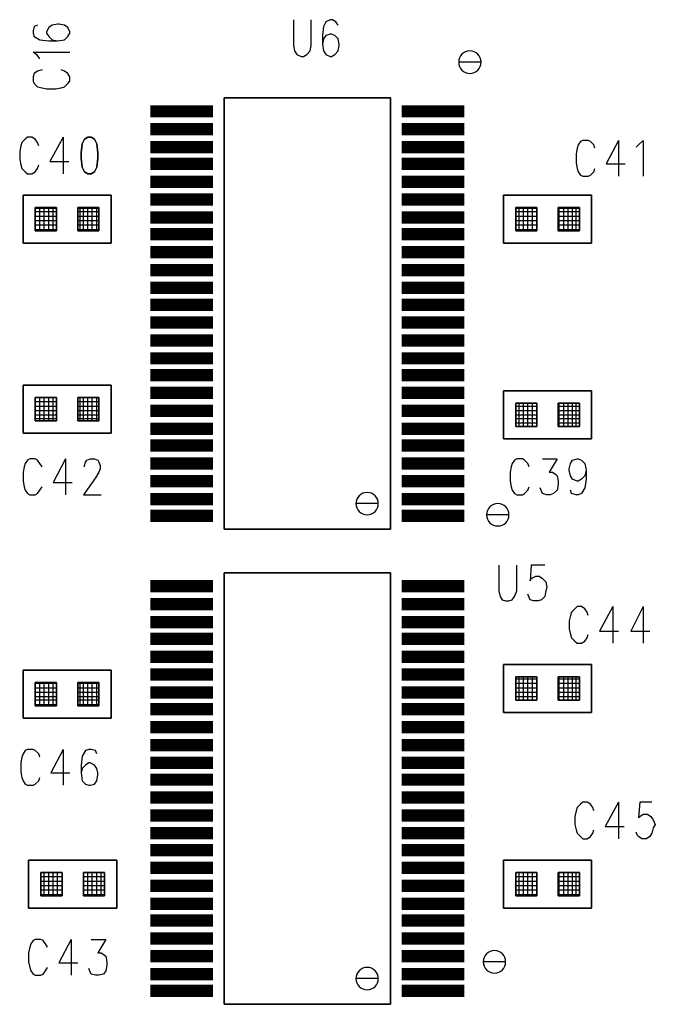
# Model space of a CAD drawing. Extents: x 12 to 27.9, y 10.8 to 21.2.
# Tile 24 of 32: x 21.26 to 21.829, y 15.92 to 16.801. Entities that reach past the tile are written whole.
import ezdxf

# ---------------------------------------------------------------- set-up
doc = ezdxf.new("R2010")
doc.units = 0
doc.layers.add('ASSYDWGBOT_pho', color=1, linetype='CONTINUOUS')

msp = doc.modelspace()

# ---------------------------------------------------------------- linework, layer by layer
at = {"layer": 'ASSYDWGBOT_pho'}
for points in [[(21.505, 16.801), (21.505, 16.778)], [(21.521, 16.778), (21.521, 16.801)], [(21.538, 16.801), (21.534, 16.799)], [(21.54, 16.801), (21.538, 16.801)], [(21.543, 16.799), (21.54, 16.801)], [(21.273, 16.795), (21.272, 16.791)], [(21.276, 16.796), (21.273, 16.795)], [(21.286, 16.794), (21.284, 16.79)], [(21.289, 16.796), (21.286, 16.794)], [(21.294, 16.797), (21.289, 16.796)], [(21.295, 16.797), (21.294, 16.797)], [(21.3, 16.796), (21.295, 16.797)], [(21.303, 16.794), (21.3, 16.796)], [(21.305, 16.79), (21.303, 16.794)], [(21.532, 16.795), (21.531, 16.787)], [(21.534, 16.799), (21.532, 16.795)], [(21.545, 16.796), (21.543, 16.799)], [(21.272, 16.791), (21.272, 16.789)], [(21.272, 16.789), (21.273, 16.786)], [(21.273, 16.786), (21.278, 16.783)], [(21.284, 16.79), (21.284, 16.789)], [(21.284, 16.789), (21.286, 16.786)], [(21.286, 16.786), (21.289, 16.783)], [(21.3, 16.783), (21.303, 16.786)], [(21.303, 16.786), (21.305, 16.789)], [(21.305, 16.789), (21.305, 16.79)], [(21.531, 16.787), (21.531, 16.779)], [(21.532, 16.784), (21.531, 16.779)], [(21.534, 16.787), (21.532, 16.784)], [(21.538, 16.788), (21.534, 16.787)], [(21.539, 16.788), (21.538, 16.788)], [(21.542, 16.787), (21.539, 16.788)], [(21.545, 16.784), (21.542, 16.787)], [(21.546, 16.779), (21.545, 16.784)], [(21.278, 16.783), (21.286, 16.782)], [(21.286, 16.782), (21.294, 16.782)], [(21.289, 16.783), (21.294, 16.782)], [(21.294, 16.782), (21.3, 16.783)], [(21.505, 16.778), (21.506, 16.773)], [(21.52, 16.773), (21.521, 16.778)], [(21.531, 16.779), (21.532, 16.773)], [(21.545, 16.773), (21.546, 16.778)], [(21.546, 16.778), (21.546, 16.779)], [(21.276, 16.769), (21.272, 16.772)], [(21.272, 16.772), (21.305, 16.772)], [(21.278, 16.766), (21.276, 16.769)], [(21.506, 16.773), (21.508, 16.77)], [(21.508, 16.77), (21.512, 16.768)], [(21.512, 16.768), (21.514, 16.768)], [(21.514, 16.768), (21.517, 16.77)], [(21.517, 16.77), (21.52, 16.773)], [(21.532, 16.773), (21.534, 16.77)], [(21.534, 16.77), (21.538, 16.768)], [(21.538, 16.768), (21.539, 16.768)], [(21.539, 16.768), (21.542, 16.77)], [(21.542, 16.77), (21.545, 16.773)], [(21.273, 16.753), (21.272, 16.75)], [(21.272, 16.75), (21.272, 16.746)], [(21.276, 16.755), (21.273, 16.753)], [(21.28, 16.756), (21.276, 16.755)], [(21.3, 16.755), (21.297, 16.756)], [(21.303, 16.753), (21.3, 16.755)], [(21.305, 16.75), (21.303, 16.753)], [(21.305, 16.746), (21.305, 16.75)], [(21.272, 16.746), (21.273, 16.744)], [(21.273, 16.744), (21.276, 16.741)], [(21.276, 16.741), (21.28, 16.74)], [(21.28, 16.74), (21.284, 16.739)], [(21.284, 16.739), (21.292, 16.739)], [(21.292, 16.739), (21.297, 16.74)], [(21.297, 16.74), (21.3, 16.741)], [(21.3, 16.741), (21.303, 16.744)], [(21.303, 16.744), (21.305, 16.746)], [(21.267, 16.696), (21.265, 16.694)], [(21.271, 16.696), (21.267, 16.696)], [(21.274, 16.694), (21.271, 16.696)], [(21.299, 16.696), (21.287, 16.674)], [(21.299, 16.696), (21.299, 16.663)], [(21.261, 16.688), (21.26, 16.683)], [(21.262, 16.691), (21.261, 16.688)], [(21.265, 16.694), (21.262, 16.691)], [(21.276, 16.691), (21.274, 16.694)], [(21.277, 16.688), (21.276, 16.691)], [(21.76, 16.689), (21.759, 16.686)], [(21.762, 16.692), (21.76, 16.689)], [(21.764, 16.693), (21.762, 16.692)], [(21.769, 16.693), (21.764, 16.693)], [(21.771, 16.692), (21.769, 16.693)], [(21.774, 16.689), (21.771, 16.692)], [(21.775, 16.686), (21.774, 16.689)], [(21.796, 16.693), (21.785, 16.672)], [(21.796, 16.693), (21.796, 16.661)], [(21.812, 16.687), (21.814, 16.689)], [(21.814, 16.689), (21.818, 16.693)], [(21.818, 16.693), (21.818, 16.661)], [(21.26, 16.683), (21.26, 16.676)], [(21.759, 16.686), (21.758, 16.681)], [(21.758, 16.681), (21.758, 16.673)], [(21.26, 16.676), (21.261, 16.671)], [(21.261, 16.671), (21.262, 16.668)], [(21.276, 16.668), (21.277, 16.671)], [(21.287, 16.674), (21.304, 16.674)], [(21.758, 16.673), (21.759, 16.668)], [(21.785, 16.672), (21.802, 16.672)], [(21.262, 16.668), (21.265, 16.665)], [(21.265, 16.665), (21.267, 16.663)], [(21.267, 16.663), (21.271, 16.663)], [(21.271, 16.663), (21.274, 16.665)], [(21.274, 16.665), (21.276, 16.668)], [(21.759, 16.668), (21.76, 16.665)], [(21.76, 16.665), (21.762, 16.662)], [(21.762, 16.662), (21.764, 16.661)], [(21.764, 16.661), (21.769, 16.661)], [(21.769, 16.661), (21.771, 16.662)], [(21.771, 16.662), (21.774, 16.665)], [(21.774, 16.665), (21.775, 16.668)], [(21.274, 16.612), (21.274, 16.633)], [(21.274, 16.612), (21.274, 16.633)], [(21.293, 16.632), (21.274, 16.632)], [(21.293, 16.632), (21.274, 16.632)], [(21.293, 16.629), (21.274, 16.629)], [(21.293, 16.629), (21.274, 16.629)], [(21.293, 16.625), (21.274, 16.625)], [(21.293, 16.625), (21.274, 16.625)], [(21.278, 16.612), (21.278, 16.633)], [(21.278, 16.612), (21.278, 16.633)], [(21.282, 16.612), (21.282, 16.633)], [(21.282, 16.612), (21.282, 16.633)], [(21.286, 16.612), (21.286, 16.633)], [(21.286, 16.612), (21.286, 16.633)], [(21.29, 16.612), (21.29, 16.633)], [(21.29, 16.612), (21.29, 16.633)], [(21.331, 16.632), (21.312, 16.632)], [(21.331, 16.632), (21.312, 16.632)], [(21.331, 16.629), (21.312, 16.629)], [(21.331, 16.629), (21.312, 16.629)], [(21.331, 16.625), (21.312, 16.625)], [(21.331, 16.625), (21.312, 16.625)], [(21.314, 16.612), (21.314, 16.633)], [(21.314, 16.612), (21.314, 16.633)], [(21.317, 16.612), (21.317, 16.633)], [(21.317, 16.612), (21.317, 16.633)], [(21.321, 16.612), (21.321, 16.633)], [(21.321, 16.612), (21.321, 16.633)], [(21.325, 16.612), (21.325, 16.633)], [(21.325, 16.612), (21.325, 16.633)], [(21.329, 16.612), (21.329, 16.633)], [(21.329, 16.612), (21.329, 16.633)], [(21.723, 16.632), (21.704, 16.632)], [(21.723, 16.632), (21.704, 16.632)], [(21.723, 16.629), (21.704, 16.629)], [(21.723, 16.629), (21.704, 16.629)], [(21.723, 16.625), (21.704, 16.625)], [(21.723, 16.625), (21.704, 16.625)], [(21.707, 16.612), (21.707, 16.633)], [(21.707, 16.612), (21.707, 16.633)], [(21.711, 16.612), (21.711, 16.633)], [(21.711, 16.612), (21.711, 16.633)], [(21.715, 16.612), (21.715, 16.633)], [(21.715, 16.612), (21.715, 16.633)], [(21.719, 16.612), (21.719, 16.633)], [(21.719, 16.612), (21.719, 16.633)], [(21.723, 16.612), (21.723, 16.633)], [(21.723, 16.612), (21.723, 16.633)], [(21.761, 16.632), (21.742, 16.632)], [(21.761, 16.632), (21.742, 16.632)], [(21.761, 16.629), (21.742, 16.629)], [(21.761, 16.629), (21.742, 16.629)], [(21.761, 16.625), (21.742, 16.625)], [(21.761, 16.625), (21.742, 16.625)], [(21.743, 16.612), (21.743, 16.633)], [(21.743, 16.612), (21.743, 16.633)], [(21.747, 16.612), (21.747, 16.633)], [(21.747, 16.612), (21.747, 16.633)], [(21.751, 16.612), (21.751, 16.633)], [(21.751, 16.612), (21.751, 16.633)], [(21.755, 16.612), (21.755, 16.633)], [(21.755, 16.612), (21.755, 16.633)], [(21.758, 16.612), (21.758, 16.633)], [(21.758, 16.612), (21.758, 16.633)], [(21.293, 16.621), (21.274, 16.621)], [(21.293, 16.621), (21.274, 16.621)], [(21.293, 16.617), (21.274, 16.617)], [(21.293, 16.617), (21.274, 16.617)], [(21.331, 16.621), (21.312, 16.621)], [(21.331, 16.621), (21.312, 16.621)], [(21.331, 16.617), (21.312, 16.617)], [(21.331, 16.617), (21.312, 16.617)], [(21.723, 16.621), (21.704, 16.621)], [(21.723, 16.621), (21.704, 16.621)], [(21.723, 16.617), (21.704, 16.617)], [(21.723, 16.617), (21.704, 16.617)], [(21.761, 16.621), (21.742, 16.621)], [(21.761, 16.621), (21.742, 16.621)], [(21.761, 16.617), (21.742, 16.617)], [(21.761, 16.617), (21.742, 16.617)], [(21.293, 16.613), (21.274, 16.613)], [(21.293, 16.613), (21.274, 16.613)], [(21.331, 16.613), (21.312, 16.613)], [(21.331, 16.613), (21.312, 16.613)], [(21.723, 16.613), (21.704, 16.613)], [(21.723, 16.613), (21.704, 16.613)], [(21.761, 16.613), (21.742, 16.613)], [(21.761, 16.613), (21.742, 16.613)], [(21.293, 16.463), (21.274, 16.463)], [(21.274, 16.442), (21.274, 16.463)], [(21.293, 16.463), (21.274, 16.463)], [(21.274, 16.442), (21.274, 16.463)], [(21.293, 16.459), (21.274, 16.459)], [(21.293, 16.459), (21.274, 16.459)], [(21.278, 16.442), (21.278, 16.463)], [(21.278, 16.442), (21.278, 16.463)], [(21.282, 16.442), (21.282, 16.463)], [(21.282, 16.442), (21.282, 16.463)], [(21.286, 16.442), (21.286, 16.463)], [(21.286, 16.442), (21.286, 16.463)], [(21.29, 16.442), (21.29, 16.463)], [(21.29, 16.442), (21.29, 16.463)], [(21.331, 16.463), (21.312, 16.463)], [(21.331, 16.463), (21.312, 16.463)], [(21.331, 16.459), (21.312, 16.459)], [(21.331, 16.459), (21.312, 16.459)], [(21.314, 16.442), (21.314, 16.463)], [(21.314, 16.442), (21.314, 16.463)], [(21.317, 16.442), (21.317, 16.463)], [(21.317, 16.442), (21.317, 16.463)], [(21.321, 16.442), (21.321, 16.463)], [(21.321, 16.442), (21.321, 16.463)], [(21.325, 16.442), (21.325, 16.463)], [(21.325, 16.442), (21.325, 16.463)], [(21.329, 16.442), (21.329, 16.463)], [(21.329, 16.442), (21.329, 16.463)], [(21.707, 16.437), (21.707, 16.458)], [(21.707, 16.437), (21.707, 16.458)], [(21.711, 16.437), (21.711, 16.458)], [(21.711, 16.437), (21.711, 16.458)], [(21.715, 16.437), (21.715, 16.458)], [(21.715, 16.437), (21.715, 16.458)], [(21.719, 16.437), (21.719, 16.458)], [(21.719, 16.437), (21.719, 16.458)], [(21.723, 16.437), (21.723, 16.458)], [(21.723, 16.437), (21.723, 16.458)], [(21.743, 16.437), (21.743, 16.458)], [(21.743, 16.437), (21.743, 16.458)], [(21.747, 16.437), (21.747, 16.458)], [(21.747, 16.437), (21.747, 16.458)], [(21.751, 16.437), (21.751, 16.458)], [(21.751, 16.437), (21.751, 16.458)], [(21.755, 16.437), (21.755, 16.458)], [(21.755, 16.437), (21.755, 16.458)], [(21.758, 16.437), (21.758, 16.458)], [(21.758, 16.437), (21.758, 16.458)], [(21.293, 16.455), (21.274, 16.455)], [(21.293, 16.455), (21.274, 16.455)], [(21.293, 16.451), (21.274, 16.451)], [(21.293, 16.451), (21.274, 16.451)], [(21.331, 16.455), (21.312, 16.455)], [(21.331, 16.455), (21.312, 16.455)], [(21.331, 16.451), (21.312, 16.451)], [(21.331, 16.451), (21.312, 16.451)], [(21.723, 16.455), (21.704, 16.455)], [(21.723, 16.455), (21.704, 16.455)], [(21.723, 16.451), (21.704, 16.451)], [(21.723, 16.451), (21.704, 16.451)], [(21.761, 16.455), (21.742, 16.455)], [(21.761, 16.455), (21.742, 16.455)], [(21.761, 16.451), (21.742, 16.451)], [(21.761, 16.451), (21.742, 16.451)], [(21.293, 16.447), (21.274, 16.447)], [(21.293, 16.447), (21.274, 16.447)], [(21.293, 16.444), (21.274, 16.444)], [(21.293, 16.444), (21.274, 16.444)], [(21.331, 16.447), (21.312, 16.447)], [(21.331, 16.447), (21.312, 16.447)], [(21.331, 16.444), (21.312, 16.444)], [(21.331, 16.444), (21.312, 16.444)], [(21.723, 16.447), (21.704, 16.447)], [(21.723, 16.447), (21.704, 16.447)], [(21.723, 16.444), (21.704, 16.444)], [(21.723, 16.444), (21.704, 16.444)], [(21.723, 16.44), (21.704, 16.44)], [(21.723, 16.44), (21.704, 16.44)], [(21.761, 16.447), (21.742, 16.447)], [(21.761, 16.447), (21.742, 16.447)], [(21.761, 16.444), (21.742, 16.444)], [(21.761, 16.444), (21.742, 16.444)], [(21.761, 16.44), (21.742, 16.44)], [(21.761, 16.44), (21.742, 16.44)], [(21.267, 16.407), (21.265, 16.404)], [(21.269, 16.408), (21.267, 16.407)], [(21.274, 16.408), (21.269, 16.408)], [(21.276, 16.407), (21.274, 16.408)], [(21.278, 16.404), (21.276, 16.407)], [(21.301, 16.408), (21.29, 16.387)], [(21.301, 16.408), (21.301, 16.376)], [(21.318, 16.402), (21.319, 16.405)], [(21.319, 16.405), (21.32, 16.407)], [(21.32, 16.407), (21.323, 16.408)], [(21.323, 16.408), (21.327, 16.408)], [(21.327, 16.408), (21.33, 16.407)], [(21.33, 16.407), (21.331, 16.405)], [(21.331, 16.405), (21.332, 16.402)], [(21.703, 16.407), (21.701, 16.404)], [(21.705, 16.408), (21.703, 16.407)], [(21.71, 16.408), (21.705, 16.408)], [(21.712, 16.407), (21.71, 16.408)], [(21.715, 16.404), (21.712, 16.407)], [(21.728, 16.408), (21.741, 16.408)], [(21.741, 16.408), (21.734, 16.396)], [(21.753, 16.404), (21.755, 16.407)], [(21.755, 16.407), (21.759, 16.408)], [(21.759, 16.408), (21.76, 16.408)], [(21.76, 16.408), (21.763, 16.407)], [(21.763, 16.407), (21.766, 16.404)], [(21.264, 16.401), (21.263, 16.396)], [(21.263, 16.396), (21.263, 16.388)], [(21.265, 16.404), (21.264, 16.401)], [(21.28, 16.401), (21.278, 16.404)], [(21.318, 16.401), (21.318, 16.402)], [(21.331, 16.396), (21.328, 16.391)], [(21.332, 16.399), (21.331, 16.396)], [(21.332, 16.402), (21.332, 16.399)], [(21.7, 16.401), (21.699, 16.396)], [(21.699, 16.396), (21.699, 16.388)], [(21.701, 16.404), (21.7, 16.401)], [(21.716, 16.401), (21.715, 16.404)], [(21.734, 16.396), (21.737, 16.396)], [(21.737, 16.396), (21.74, 16.394)], [(21.752, 16.399), (21.753, 16.404)], [(21.752, 16.398), (21.752, 16.399)], [(21.753, 16.393), (21.752, 16.398)], [(21.766, 16.404), (21.767, 16.398)], [(21.767, 16.398), (21.766, 16.393)], [(21.767, 16.398), (21.767, 16.39)], [(21.263, 16.388), (21.264, 16.383)], [(21.29, 16.387), (21.307, 16.387)], [(21.328, 16.391), (21.317, 16.376)], [(21.699, 16.388), (21.7, 16.383)], [(21.74, 16.394), (21.741, 16.393)], [(21.741, 16.393), (21.742, 16.388)], [(21.742, 16.388), (21.742, 16.385)], [(21.755, 16.39), (21.753, 16.393)], [(21.759, 16.388), (21.755, 16.39)], [(21.76, 16.388), (21.759, 16.388)], [(21.763, 16.39), (21.76, 16.388)], [(21.766, 16.393), (21.763, 16.39)], [(21.767, 16.39), (21.766, 16.382)], [(21.264, 16.383), (21.265, 16.38)], [(21.265, 16.38), (21.267, 16.377)], [(21.276, 16.377), (21.278, 16.38)], [(21.278, 16.38), (21.28, 16.383)], [(21.7, 16.383), (21.701, 16.38)], [(21.701, 16.38), (21.703, 16.377)], [(21.712, 16.377), (21.715, 16.38)], [(21.715, 16.38), (21.716, 16.383)], [(21.727, 16.379), (21.726, 16.382)], [(21.728, 16.377), (21.727, 16.379)], [(21.741, 16.38), (21.738, 16.377)], [(21.742, 16.385), (21.741, 16.38)], [(21.754, 16.377), (21.753, 16.38)], [(21.766, 16.382), (21.763, 16.377)], [(21.267, 16.377), (21.269, 16.376)], [(21.269, 16.376), (21.274, 16.376)], [(21.274, 16.376), (21.276, 16.377)], [(21.317, 16.376), (21.333, 16.376)], [(21.703, 16.377), (21.705, 16.376)], [(21.705, 16.376), (21.71, 16.376)], [(21.71, 16.376), (21.712, 16.377)], [(21.732, 16.376), (21.728, 16.377)], [(21.735, 16.376), (21.732, 16.376)], [(21.738, 16.377), (21.735, 16.376)], [(21.758, 16.376), (21.754, 16.377)], [(21.76, 16.376), (21.758, 16.376)], [(21.763, 16.377), (21.76, 16.376)], [(21.689, 16.313), (21.689, 16.29)], [(21.705, 16.29), (21.705, 16.313)], [(21.718, 16.313), (21.717, 16.299)], [(21.73, 16.313), (21.718, 16.313)], [(21.717, 16.299), (21.718, 16.301)], [(21.718, 16.301), (21.722, 16.303)], [(21.722, 16.303), (21.725, 16.303)], [(21.725, 16.303), (21.728, 16.301)], [(21.728, 16.301), (21.731, 16.298)], [(21.689, 16.29), (21.69, 16.285)], [(21.703, 16.285), (21.705, 16.29)], [(21.731, 16.29), (21.73, 16.285)], [(21.731, 16.298), (21.732, 16.293)], [(21.732, 16.293), (21.731, 16.29)], [(21.69, 16.285), (21.692, 16.282)], [(21.692, 16.282), (21.695, 16.281)], [(21.695, 16.281), (21.698, 16.281)], [(21.698, 16.281), (21.701, 16.282)], [(21.701, 16.282), (21.703, 16.285)], [(21.716, 16.284), (21.715, 16.287)], [(21.717, 16.282), (21.716, 16.284)], [(21.72, 16.281), (21.717, 16.282)], [(21.724, 16.281), (21.72, 16.281)], [(21.727, 16.282), (21.724, 16.281)], [(21.73, 16.285), (21.727, 16.282)], [(21.757, 16.274), (21.754, 16.271)], [(21.759, 16.276), (21.757, 16.274)], [(21.763, 16.276), (21.759, 16.276)], [(21.766, 16.274), (21.763, 16.276)], [(21.768, 16.271), (21.766, 16.274)], [(21.791, 16.276), (21.779, 16.254)], [(21.791, 16.276), (21.791, 16.243)], [(21.818, 16.276), (21.807, 16.254)], [(21.818, 16.276), (21.818, 16.243)], [(21.753, 16.268), (21.752, 16.263)], [(21.754, 16.271), (21.753, 16.268)], [(21.769, 16.268), (21.768, 16.271)], [(21.752, 16.263), (21.752, 16.256)], [(21.752, 16.256), (21.753, 16.251)], [(21.753, 16.251), (21.754, 16.248)], [(21.754, 16.248), (21.757, 16.245)], [(21.766, 16.245), (21.768, 16.248)], [(21.768, 16.248), (21.769, 16.251)], [(21.779, 16.254), (21.796, 16.254)], [(21.807, 16.254), (21.824, 16.254)], [(21.757, 16.245), (21.759, 16.243)], [(21.759, 16.243), (21.763, 16.243)], [(21.763, 16.243), (21.766, 16.245)], [(21.723, 16.211), (21.704, 16.211)], [(21.723, 16.211), (21.704, 16.211)], [(21.707, 16.192), (21.707, 16.213)], [(21.707, 16.192), (21.707, 16.213)], [(21.711, 16.192), (21.711, 16.213)], [(21.711, 16.192), (21.711, 16.213)], [(21.715, 16.192), (21.715, 16.213)], [(21.715, 16.192), (21.715, 16.213)], [(21.719, 16.192), (21.719, 16.213)], [(21.719, 16.192), (21.719, 16.213)], [(21.723, 16.192), (21.723, 16.213)], [(21.723, 16.192), (21.723, 16.213)], [(21.761, 16.211), (21.742, 16.211)], [(21.761, 16.211), (21.742, 16.211)], [(21.743, 16.192), (21.743, 16.213)], [(21.743, 16.192), (21.743, 16.213)], [(21.747, 16.192), (21.747, 16.213)], [(21.747, 16.192), (21.747, 16.213)], [(21.751, 16.192), (21.751, 16.213)], [(21.751, 16.192), (21.751, 16.213)], [(21.755, 16.192), (21.755, 16.213)], [(21.755, 16.192), (21.755, 16.213)], [(21.758, 16.192), (21.758, 16.213)], [(21.758, 16.192), (21.758, 16.213)], [(21.274, 16.187), (21.274, 16.208)], [(21.274, 16.187), (21.274, 16.208)], [(21.293, 16.207), (21.274, 16.207)], [(21.293, 16.207), (21.274, 16.207)], [(21.293, 16.203), (21.274, 16.203)], [(21.293, 16.203), (21.274, 16.203)], [(21.278, 16.187), (21.278, 16.208)], [(21.278, 16.187), (21.278, 16.208)], [(21.282, 16.187), (21.282, 16.208)], [(21.282, 16.187), (21.282, 16.208)], [(21.286, 16.187), (21.286, 16.208)], [(21.286, 16.187), (21.286, 16.208)], [(21.29, 16.187), (21.29, 16.208)], [(21.29, 16.187), (21.29, 16.208)], [(21.331, 16.207), (21.312, 16.207)], [(21.331, 16.207), (21.312, 16.207)], [(21.331, 16.203), (21.312, 16.203)], [(21.331, 16.203), (21.312, 16.203)], [(21.314, 16.187), (21.314, 16.208)], [(21.314, 16.187), (21.314, 16.208)], [(21.317, 16.187), (21.317, 16.208)], [(21.317, 16.187), (21.317, 16.208)], [(21.321, 16.187), (21.321, 16.208)], [(21.321, 16.187), (21.321, 16.208)], [(21.325, 16.187), (21.325, 16.208)], [(21.325, 16.187), (21.325, 16.208)], [(21.329, 16.187), (21.329, 16.208)], [(21.329, 16.187), (21.329, 16.208)], [(21.723, 16.207), (21.704, 16.207)], [(21.723, 16.207), (21.704, 16.207)], [(21.723, 16.203), (21.704, 16.203)], [(21.723, 16.203), (21.704, 16.203)], [(21.761, 16.207), (21.742, 16.207)], [(21.761, 16.207), (21.742, 16.207)], [(21.761, 16.203), (21.742, 16.203)], [(21.761, 16.203), (21.742, 16.203)], [(21.293, 16.199), (21.274, 16.199)], [(21.293, 16.199), (21.274, 16.199)], [(21.293, 16.195), (21.274, 16.195)], [(21.293, 16.195), (21.274, 16.195)], [(21.331, 16.199), (21.312, 16.199)], [(21.331, 16.199), (21.312, 16.199)], [(21.331, 16.195), (21.312, 16.195)], [(21.331, 16.195), (21.312, 16.195)], [(21.723, 16.199), (21.704, 16.199)], [(21.723, 16.199), (21.704, 16.199)], [(21.723, 16.195), (21.704, 16.195)], [(21.723, 16.195), (21.704, 16.195)], [(21.761, 16.199), (21.742, 16.199)], [(21.761, 16.199), (21.742, 16.199)], [(21.761, 16.195), (21.742, 16.195)], [(21.761, 16.195), (21.742, 16.195)], [(21.293, 16.192), (21.274, 16.192)], [(21.293, 16.192), (21.274, 16.192)], [(21.293, 16.188), (21.274, 16.188)], [(21.293, 16.188), (21.274, 16.188)], [(21.331, 16.192), (21.312, 16.192)], [(21.331, 16.192), (21.312, 16.192)], [(21.331, 16.188), (21.312, 16.188)], [(21.331, 16.188), (21.312, 16.188)], [(21.262, 16.141), (21.261, 16.136)], [(21.263, 16.144), (21.262, 16.141)], [(21.265, 16.147), (21.263, 16.144)], [(21.267, 16.148), (21.265, 16.147)], [(21.272, 16.148), (21.267, 16.148)], [(21.274, 16.147), (21.272, 16.148)], [(21.277, 16.144), (21.274, 16.147)], [(21.278, 16.141), (21.277, 16.144)], [(21.299, 16.148), (21.288, 16.127)], [(21.299, 16.148), (21.299, 16.116)], [(21.316, 16.142), (21.315, 16.134)], [(21.319, 16.147), (21.316, 16.142)], [(21.322, 16.148), (21.319, 16.147)], [(21.324, 16.148), (21.322, 16.148)], [(21.328, 16.147), (21.324, 16.148)], [(21.329, 16.144), (21.328, 16.147)], [(21.261, 16.136), (21.261, 16.128)], [(21.315, 16.134), (21.315, 16.127)], [(21.319, 16.134), (21.316, 16.131)], [(21.322, 16.136), (21.319, 16.134)], [(21.323, 16.136), (21.322, 16.136)], [(21.327, 16.134), (21.323, 16.136)], [(21.329, 16.131), (21.327, 16.134)], [(21.261, 16.128), (21.262, 16.123)], [(21.262, 16.123), (21.263, 16.12)], [(21.277, 16.12), (21.278, 16.123)], [(21.288, 16.127), (21.305, 16.127)], [(21.316, 16.131), (21.315, 16.127)], [(21.315, 16.127), (21.316, 16.12)], [(21.33, 16.127), (21.329, 16.131)], [(21.329, 16.12), (21.33, 16.125)], [(21.33, 16.125), (21.33, 16.127)], [(21.263, 16.12), (21.265, 16.117)], [(21.265, 16.117), (21.267, 16.116)], [(21.267, 16.116), (21.272, 16.116)], [(21.272, 16.116), (21.274, 16.117)], [(21.274, 16.117), (21.277, 16.12)], [(21.316, 16.12), (21.319, 16.117)], [(21.319, 16.117), (21.322, 16.116)], [(21.322, 16.116), (21.323, 16.116)], [(21.323, 16.116), (21.327, 16.117)], [(21.327, 16.117), (21.329, 16.12)], [(21.759, 16.096), (21.758, 16.093)], [(21.762, 16.099), (21.759, 16.096)], [(21.764, 16.101), (21.762, 16.099)], [(21.768, 16.101), (21.764, 16.101)], [(21.771, 16.099), (21.768, 16.101)], [(21.773, 16.096), (21.771, 16.099)], [(21.774, 16.093), (21.773, 16.096)], [(21.796, 16.101), (21.784, 16.079)], [(21.796, 16.101), (21.796, 16.068)], [(21.815, 16.101), (21.814, 16.087)], [(21.826, 16.101), (21.815, 16.101)], [(21.758, 16.093), (21.757, 16.088)], [(21.757, 16.088), (21.757, 16.081)], [(21.814, 16.087), (21.815, 16.088)], [(21.815, 16.088), (21.818, 16.09)], [(21.818, 16.09), (21.822, 16.09)], [(21.822, 16.09), (21.825, 16.088)], [(21.825, 16.088), (21.827, 16.085)], [(21.757, 16.081), (21.758, 16.076)], [(21.784, 16.079), (21.801, 16.079)], [(21.827, 16.085), (21.829, 16.081)], [(21.829, 16.081), (21.827, 16.078)], [(21.758, 16.076), (21.759, 16.073)], [(21.759, 16.073), (21.762, 16.07)], [(21.762, 16.07), (21.764, 16.068)], [(21.768, 16.068), (21.771, 16.07)], [(21.771, 16.07), (21.773, 16.073)], [(21.773, 16.073), (21.774, 16.076)], [(21.813, 16.071), (21.812, 16.074)], [(21.814, 16.07), (21.813, 16.071)], [(21.817, 16.068), (21.814, 16.07)], [(21.824, 16.07), (21.821, 16.068)], [(21.826, 16.073), (21.824, 16.07)], [(21.827, 16.078), (21.826, 16.073)], [(21.764, 16.068), (21.768, 16.068)], [(21.821, 16.068), (21.817, 16.068)], [(21.298, 16.038), (21.279, 16.038)], [(21.298, 16.038), (21.279, 16.038)], [(21.282, 16.017), (21.282, 16.038)], [(21.282, 16.017), (21.282, 16.038)], [(21.286, 16.017), (21.286, 16.038)], [(21.286, 16.017), (21.286, 16.038)], [(21.29, 16.017), (21.29, 16.038)], [(21.29, 16.017), (21.29, 16.038)], [(21.294, 16.017), (21.294, 16.038)], [(21.294, 16.017), (21.294, 16.038)], [(21.298, 16.017), (21.298, 16.038)], [(21.298, 16.017), (21.298, 16.038)], [(21.336, 16.038), (21.317, 16.038)], [(21.317, 16.017), (21.317, 16.038)], [(21.336, 16.038), (21.317, 16.038)], [(21.317, 16.017), (21.317, 16.038)], [(21.321, 16.017), (21.321, 16.038)], [(21.321, 16.017), (21.321, 16.038)], [(21.325, 16.017), (21.325, 16.038)], [(21.325, 16.017), (21.325, 16.038)], [(21.329, 16.017), (21.329, 16.038)], [(21.329, 16.017), (21.329, 16.038)], [(21.333, 16.017), (21.333, 16.038)], [(21.333, 16.017), (21.333, 16.038)], [(21.723, 16.038), (21.704, 16.038)], [(21.723, 16.038), (21.704, 16.038)], [(21.707, 16.017), (21.707, 16.038)], [(21.707, 16.017), (21.707, 16.038)], [(21.711, 16.017), (21.711, 16.038)], [(21.711, 16.017), (21.711, 16.038)], [(21.715, 16.017), (21.715, 16.038)], [(21.715, 16.017), (21.715, 16.038)], [(21.719, 16.017), (21.719, 16.038)], [(21.719, 16.017), (21.719, 16.038)], [(21.723, 16.017), (21.723, 16.038)], [(21.723, 16.017), (21.723, 16.038)], [(21.761, 16.038), (21.742, 16.038)], [(21.761, 16.038), (21.742, 16.038)], [(21.743, 16.017), (21.743, 16.038)], [(21.743, 16.017), (21.743, 16.038)], [(21.747, 16.017), (21.747, 16.038)], [(21.747, 16.017), (21.747, 16.038)], [(21.751, 16.017), (21.751, 16.038)], [(21.751, 16.017), (21.751, 16.038)], [(21.755, 16.017), (21.755, 16.038)], [(21.755, 16.017), (21.755, 16.038)], [(21.758, 16.017), (21.758, 16.038)], [(21.758, 16.017), (21.758, 16.038)], [(21.298, 16.034), (21.279, 16.034)], [(21.298, 16.034), (21.279, 16.034)], [(21.298, 16.03), (21.279, 16.03)], [(21.298, 16.03), (21.279, 16.03)], [(21.298, 16.026), (21.279, 16.026)], [(21.298, 16.026), (21.279, 16.026)], [(21.336, 16.034), (21.317, 16.034)], [(21.336, 16.034), (21.317, 16.034)], [(21.336, 16.03), (21.317, 16.03)], [(21.336, 16.03), (21.317, 16.03)], [(21.336, 16.026), (21.317, 16.026)], [(21.336, 16.026), (21.317, 16.026)], [(21.723, 16.034), (21.704, 16.034)], [(21.723, 16.034), (21.704, 16.034)], [(21.723, 16.03), (21.704, 16.03)], [(21.723, 16.03), (21.704, 16.03)], [(21.723, 16.026), (21.704, 16.026)], [(21.723, 16.026), (21.704, 16.026)], [(21.761, 16.034), (21.742, 16.034)], [(21.761, 16.034), (21.742, 16.034)], [(21.761, 16.03), (21.742, 16.03)], [(21.761, 16.03), (21.742, 16.03)], [(21.761, 16.026), (21.742, 16.026)], [(21.761, 16.026), (21.742, 16.026)], [(21.298, 16.022), (21.279, 16.022)], [(21.298, 16.022), (21.279, 16.022)], [(21.298, 16.018), (21.279, 16.018)], [(21.298, 16.018), (21.279, 16.018)], [(21.336, 16.022), (21.317, 16.022)], [(21.336, 16.022), (21.317, 16.022)], [(21.336, 16.018), (21.317, 16.018)], [(21.336, 16.018), (21.317, 16.018)], [(21.723, 16.022), (21.704, 16.022)], [(21.723, 16.022), (21.704, 16.022)], [(21.723, 16.018), (21.704, 16.018)], [(21.723, 16.018), (21.704, 16.018)], [(21.761, 16.022), (21.742, 16.022)], [(21.761, 16.022), (21.742, 16.022)], [(21.761, 16.018), (21.742, 16.018)], [(21.761, 16.018), (21.742, 16.018)], [(21.27, 15.974), (21.269, 15.971)], [(21.272, 15.977), (21.27, 15.974)], [(21.274, 15.978), (21.272, 15.977)], [(21.279, 15.978), (21.274, 15.978)], [(21.281, 15.977), (21.279, 15.978)], [(21.283, 15.974), (21.281, 15.977)], [(21.285, 15.971), (21.283, 15.974)], [(21.306, 15.978), (21.295, 15.957)], [(21.306, 15.978), (21.306, 15.946)], [(21.324, 15.978), (21.337, 15.978)], [(21.337, 15.978), (21.33, 15.966)], [(21.269, 15.971), (21.268, 15.966)], [(21.268, 15.966), (21.268, 15.958)], [(21.33, 15.966), (21.333, 15.966)], [(21.333, 15.966), (21.336, 15.964)], [(21.336, 15.964), (21.337, 15.963)], [(21.268, 15.958), (21.269, 15.953)], [(21.295, 15.957), (21.312, 15.957)], [(21.337, 15.963), (21.338, 15.958)], [(21.338, 15.955), (21.337, 15.95)], [(21.338, 15.958), (21.338, 15.955)], [(21.269, 15.953), (21.27, 15.95)], [(21.27, 15.95), (21.272, 15.947)], [(21.272, 15.947), (21.274, 15.946)], [(21.279, 15.946), (21.281, 15.947)], [(21.281, 15.947), (21.283, 15.95)], [(21.283, 15.95), (21.285, 15.953)], [(21.323, 15.949), (21.322, 15.952)], [(21.324, 15.947), (21.323, 15.949)], [(21.328, 15.946), (21.324, 15.947)], [(21.335, 15.947), (21.331, 15.946)], [(21.337, 15.95), (21.335, 15.947)], [(21.274, 15.946), (21.279, 15.946)], [(21.331, 15.946), (21.328, 15.946)]]:
    msp.add_lwpolyline(points, dxfattribs=at)
for points in [[(21.673, 16.763, 1), (21.653, 16.763, 1)], [(21.653, 16.763, 1), (21.673, 16.763)], [(21.581, 16.368, 1), (21.561, 16.368, 1)], [(21.561, 16.368, 1), (21.581, 16.368)], [(21.698, 16.358, 1), (21.678, 16.358, 1)], [(21.678, 16.358, 1), (21.698, 16.358)], [(21.695, 15.958, 1), (21.675, 15.958, 1)], [(21.675, 15.958, 1), (21.695, 15.958)], [(21.581, 15.943, 1), (21.561, 15.943, 1)], [(21.561, 15.943, 1), (21.581, 15.943)]]:
    msp.add_lwpolyline(points, format="xyb", close=True, dxfattribs=at)
for points in [[(21.443, 16.345), (21.443, 16.731)], [(21.443, 16.731), (21.592, 16.731)], [(21.592, 16.731), (21.592, 16.345)], [(21.321, 16.696), (21.318, 16.694)], [(21.324, 16.696), (21.321, 16.696)], [(21.327, 16.694), (21.324, 16.696)], [(21.316, 16.69), (21.315, 16.682)], [(21.318, 16.694), (21.316, 16.69)], [(21.329, 16.69), (21.327, 16.694)], [(21.33, 16.682), (21.329, 16.69)], [(21.315, 16.682), (21.315, 16.677)], [(21.33, 16.677), (21.33, 16.682)], [(21.315, 16.677), (21.316, 16.669)], [(21.316, 16.669), (21.318, 16.665)], [(21.327, 16.665), (21.329, 16.669)], [(21.329, 16.669), (21.33, 16.677)], [(21.318, 16.665), (21.321, 16.663)], [(21.321, 16.663), (21.324, 16.663)], [(21.324, 16.663), (21.327, 16.665)], [(21.263, 16.601), (21.263, 16.644)], [(21.263, 16.644), (21.342, 16.644)], [(21.342, 16.644), (21.342, 16.601)], [(21.693, 16.644), (21.772, 16.644)], [(21.693, 16.601), (21.693, 16.644)], [(21.772, 16.644), (21.772, 16.601)], [(21.293, 16.633), (21.274, 16.633)], [(21.274, 16.633), (21.274, 16.612)], [(21.293, 16.633), (21.274, 16.633)], [(21.274, 16.633), (21.274, 16.612)], [(21.293, 16.612), (21.293, 16.633)], [(21.293, 16.612), (21.293, 16.633)], [(21.331, 16.633), (21.312, 16.633)], [(21.312, 16.633), (21.312, 16.612)], [(21.331, 16.633), (21.312, 16.633)], [(21.312, 16.633), (21.312, 16.612)], [(21.331, 16.612), (21.331, 16.633)], [(21.331, 16.612), (21.331, 16.633)], [(21.723, 16.633), (21.704, 16.633)], [(21.704, 16.633), (21.704, 16.612)], [(21.723, 16.633), (21.704, 16.633)], [(21.704, 16.633), (21.704, 16.612)], [(21.723, 16.612), (21.723, 16.633)], [(21.723, 16.612), (21.723, 16.633)], [(21.761, 16.633), (21.742, 16.633)], [(21.742, 16.633), (21.742, 16.612)], [(21.761, 16.633), (21.742, 16.633)], [(21.742, 16.633), (21.742, 16.612)], [(21.761, 16.612), (21.761, 16.633)], [(21.761, 16.612), (21.761, 16.633)], [(21.274, 16.612), (21.293, 16.612)], [(21.274, 16.612), (21.293, 16.612)], [(21.312, 16.612), (21.331, 16.612)], [(21.312, 16.612), (21.331, 16.612)], [(21.704, 16.612), (21.723, 16.612)], [(21.704, 16.612), (21.723, 16.612)], [(21.742, 16.612), (21.761, 16.612)], [(21.742, 16.612), (21.761, 16.612)], [(21.342, 16.601), (21.263, 16.601)], [(21.772, 16.601), (21.693, 16.601)], [(21.263, 16.431), (21.263, 16.474)], [(21.263, 16.474), (21.342, 16.474)], [(21.342, 16.474), (21.342, 16.431)], [(21.693, 16.469), (21.772, 16.469)], [(21.693, 16.426), (21.693, 16.469)], [(21.772, 16.469), (21.772, 16.426)], [(21.293, 16.463), (21.274, 16.463)], [(21.274, 16.463), (21.274, 16.442)], [(21.293, 16.463), (21.274, 16.463)], [(21.274, 16.463), (21.274, 16.442)], [(21.293, 16.442), (21.293, 16.463)], [(21.293, 16.442), (21.293, 16.463)], [(21.331, 16.463), (21.312, 16.463)], [(21.312, 16.463), (21.312, 16.442)], [(21.331, 16.463), (21.312, 16.463)], [(21.312, 16.463), (21.312, 16.442)], [(21.331, 16.442), (21.331, 16.463)], [(21.331, 16.442), (21.331, 16.463)], [(21.723, 16.458), (21.704, 16.458)], [(21.704, 16.458), (21.704, 16.437)], [(21.723, 16.458), (21.704, 16.458)], [(21.704, 16.458), (21.704, 16.437)], [(21.723, 16.437), (21.723, 16.458)], [(21.723, 16.437), (21.723, 16.458)], [(21.761, 16.458), (21.742, 16.458)], [(21.742, 16.458), (21.742, 16.437)], [(21.761, 16.458), (21.742, 16.458)], [(21.742, 16.458), (21.742, 16.437)], [(21.761, 16.437), (21.761, 16.458)], [(21.761, 16.437), (21.761, 16.458)], [(21.274, 16.442), (21.293, 16.442)], [(21.274, 16.442), (21.293, 16.442)], [(21.312, 16.442), (21.331, 16.442)], [(21.312, 16.442), (21.331, 16.442)], [(21.342, 16.431), (21.263, 16.431)], [(21.704, 16.437), (21.723, 16.437)], [(21.704, 16.437), (21.723, 16.437)], [(21.742, 16.437), (21.761, 16.437)], [(21.742, 16.437), (21.761, 16.437)], [(21.772, 16.426), (21.693, 16.426)], [(21.592, 16.345), (21.443, 16.345)], [(21.443, 15.92), (21.443, 16.306)], [(21.443, 16.306), (21.592, 16.306)], [(21.592, 16.306), (21.592, 15.92)], [(21.693, 16.224), (21.772, 16.224)], [(21.693, 16.181), (21.693, 16.224)], [(21.772, 16.224), (21.772, 16.181)], [(21.263, 16.176), (21.263, 16.219)], [(21.263, 16.219), (21.342, 16.219)], [(21.342, 16.219), (21.342, 16.176)], [(21.723, 16.213), (21.704, 16.213)], [(21.704, 16.213), (21.704, 16.192)], [(21.723, 16.213), (21.704, 16.213)], [(21.704, 16.213), (21.704, 16.192)], [(21.723, 16.192), (21.723, 16.213)], [(21.723, 16.192), (21.723, 16.213)], [(21.761, 16.213), (21.742, 16.213)], [(21.742, 16.213), (21.742, 16.192)], [(21.761, 16.213), (21.742, 16.213)], [(21.742, 16.213), (21.742, 16.192)], [(21.761, 16.192), (21.761, 16.213)], [(21.761, 16.192), (21.761, 16.213)], [(21.293, 16.208), (21.274, 16.208)], [(21.274, 16.208), (21.274, 16.187)], [(21.293, 16.208), (21.274, 16.208)], [(21.274, 16.208), (21.274, 16.187)], [(21.293, 16.187), (21.293, 16.208)], [(21.293, 16.187), (21.293, 16.208)], [(21.331, 16.208), (21.312, 16.208)], [(21.312, 16.208), (21.312, 16.187)], [(21.331, 16.208), (21.312, 16.208)], [(21.312, 16.208), (21.312, 16.187)], [(21.331, 16.187), (21.331, 16.208)], [(21.331, 16.187), (21.331, 16.208)], [(21.274, 16.187), (21.293, 16.187)], [(21.274, 16.187), (21.293, 16.187)], [(21.312, 16.187), (21.331, 16.187)], [(21.312, 16.187), (21.331, 16.187)], [(21.704, 16.192), (21.723, 16.192)], [(21.704, 16.192), (21.723, 16.192)], [(21.742, 16.192), (21.761, 16.192)], [(21.742, 16.192), (21.761, 16.192)], [(21.342, 16.176), (21.263, 16.176)], [(21.772, 16.181), (21.693, 16.181)], [(21.268, 16.006), (21.268, 16.049)], [(21.268, 16.049), (21.347, 16.049)], [(21.347, 16.049), (21.347, 16.006)], [(21.693, 16.049), (21.772, 16.049)], [(21.693, 16.006), (21.693, 16.049)], [(21.772, 16.049), (21.772, 16.006)], [(21.298, 16.038), (21.279, 16.038)], [(21.279, 16.038), (21.279, 16.017)], [(21.298, 16.038), (21.279, 16.038)], [(21.279, 16.038), (21.279, 16.017)], [(21.298, 16.017), (21.298, 16.038)], [(21.298, 16.017), (21.298, 16.038)], [(21.336, 16.038), (21.317, 16.038)], [(21.317, 16.038), (21.317, 16.017)], [(21.336, 16.038), (21.317, 16.038)], [(21.317, 16.038), (21.317, 16.017)], [(21.336, 16.017), (21.336, 16.038)], [(21.336, 16.017), (21.336, 16.038)], [(21.723, 16.038), (21.704, 16.038)], [(21.704, 16.038), (21.704, 16.017)], [(21.723, 16.038), (21.704, 16.038)], [(21.704, 16.038), (21.704, 16.017)], [(21.723, 16.017), (21.723, 16.038)], [(21.723, 16.017), (21.723, 16.038)], [(21.761, 16.038), (21.742, 16.038)], [(21.742, 16.038), (21.742, 16.017)], [(21.761, 16.038), (21.742, 16.038)], [(21.742, 16.038), (21.742, 16.017)], [(21.761, 16.017), (21.761, 16.038)], [(21.761, 16.017), (21.761, 16.038)], [(21.279, 16.017), (21.298, 16.017)], [(21.279, 16.017), (21.298, 16.017)], [(21.317, 16.017), (21.336, 16.017)], [(21.317, 16.017), (21.336, 16.017)], [(21.704, 16.017), (21.723, 16.017)], [(21.704, 16.017), (21.723, 16.017)], [(21.742, 16.017), (21.761, 16.017)], [(21.742, 16.017), (21.761, 16.017)], [(21.347, 16.006), (21.268, 16.006)], [(21.772, 16.006), (21.693, 16.006)], [(21.592, 15.92), (21.443, 15.92)]]:
    msp.add_lwpolyline(points, close=True, dxfattribs=at)
for points, const_width in [([(21.377, 16.719), (21.433, 16.719)], 0.01102), ([(21.38, 16.719), (21.43, 16.719)], 0.00984), ([(21.602, 16.719), (21.658, 16.719)], 0.01102), ([(21.606, 16.719), (21.655, 16.719)], 0.00984), ([(21.377, 16.703), (21.433, 16.703)], 0.01102), ([(21.38, 16.703), (21.43, 16.703)], 0.00984), ([(21.602, 16.703), (21.658, 16.703)], 0.01102), ([(21.606, 16.703), (21.655, 16.703)], 0.00984), ([(21.377, 16.687), (21.433, 16.687)], 0.01102), ([(21.38, 16.687), (21.43, 16.687)], 0.00984), ([(21.602, 16.687), (21.658, 16.687)], 0.01102), ([(21.606, 16.687), (21.655, 16.687)], 0.00984), ([(21.377, 16.672), (21.433, 16.672)], 0.01102), ([(21.602, 16.672), (21.658, 16.672)], 0.01102), ([(21.38, 16.672), (21.43, 16.672)], 0.00984), ([(21.606, 16.672), (21.655, 16.672)], 0.00984), ([(21.377, 16.656), (21.433, 16.656)], 0.01102), ([(21.38, 16.656), (21.43, 16.656)], 0.00984), ([(21.602, 16.656), (21.658, 16.656)], 0.01102), ([(21.606, 16.656), (21.655, 16.656)], 0.00984), ([(21.377, 16.64), (21.433, 16.64)], 0.01102), ([(21.38, 16.64), (21.43, 16.64)], 0.00984), ([(21.602, 16.64), (21.658, 16.64)], 0.01102), ([(21.606, 16.64), (21.655, 16.64)], 0.00984), ([(21.377, 16.624), (21.433, 16.624)], 0.01102), ([(21.38, 16.624), (21.43, 16.624)], 0.00984), ([(21.602, 16.624), (21.658, 16.624)], 0.01102), ([(21.606, 16.624), (21.655, 16.624)], 0.00984), ([(21.377, 16.609), (21.433, 16.609)], 0.01102), ([(21.38, 16.609), (21.43, 16.609)], 0.00984), ([(21.602, 16.609), (21.658, 16.609)], 0.01102), ([(21.606, 16.609), (21.655, 16.609)], 0.00984), ([(21.377, 16.593), (21.433, 16.593)], 0.01102), ([(21.602, 16.593), (21.658, 16.593)], 0.01102), ([(21.38, 16.593), (21.43, 16.593)], 0.00984), ([(21.606, 16.593), (21.655, 16.593)], 0.00984), ([(21.377, 16.577), (21.433, 16.577)], 0.01102), ([(21.38, 16.577), (21.43, 16.577)], 0.00984), ([(21.602, 16.577), (21.658, 16.577)], 0.01102), ([(21.606, 16.577), (21.655, 16.577)], 0.00984), ([(21.377, 16.561), (21.433, 16.561)], 0.01102), ([(21.38, 16.561), (21.43, 16.561)], 0.00984), ([(21.602, 16.561), (21.658, 16.561)], 0.01102), ([(21.606, 16.561), (21.655, 16.561)], 0.00984), ([(21.377, 16.546), (21.433, 16.546)], 0.01102), ([(21.38, 16.546), (21.43, 16.546)], 0.00984), ([(21.602, 16.546), (21.658, 16.546)], 0.01102), ([(21.606, 16.546), (21.655, 16.546)], 0.00984), ([(21.377, 16.53), (21.433, 16.53)], 0.01102), ([(21.38, 16.53), (21.43, 16.53)], 0.00984), ([(21.602, 16.53), (21.658, 16.53)], 0.01102), ([(21.606, 16.53), (21.655, 16.53)], 0.00984), ([(21.377, 16.514), (21.433, 16.514)], 0.01102), ([(21.38, 16.514), (21.43, 16.514)], 0.00984), ([(21.602, 16.514), (21.658, 16.514)], 0.01102), ([(21.606, 16.514), (21.655, 16.514)], 0.00984), ([(21.377, 16.498), (21.433, 16.498)], 0.01102), ([(21.38, 16.498), (21.43, 16.498)], 0.00984), ([(21.602, 16.498), (21.658, 16.498)], 0.01102), ([(21.606, 16.498), (21.655, 16.498)], 0.00984), ([(21.377, 16.483), (21.433, 16.483)], 0.01102), ([(21.38, 16.483), (21.43, 16.483)], 0.00984), ([(21.602, 16.483), (21.658, 16.483)], 0.01102), ([(21.606, 16.483), (21.655, 16.483)], 0.00984), ([(21.377, 16.467), (21.433, 16.467)], 0.01102), ([(21.38, 16.467), (21.43, 16.467)], 0.00984), ([(21.602, 16.467), (21.658, 16.467)], 0.01102), ([(21.606, 16.467), (21.655, 16.467)], 0.00984), ([(21.377, 16.451), (21.433, 16.451)], 0.01102), ([(21.38, 16.451), (21.43, 16.451)], 0.00984), ([(21.602, 16.451), (21.658, 16.451)], 0.01102), ([(21.606, 16.451), (21.655, 16.451)], 0.00984), ([(21.377, 16.435), (21.433, 16.435)], 0.01102), ([(21.38, 16.435), (21.43, 16.435)], 0.00984), ([(21.602, 16.435), (21.658, 16.435)], 0.01102), ([(21.606, 16.435), (21.655, 16.435)], 0.00984), ([(21.377, 16.42), (21.433, 16.42)], 0.01102), ([(21.38, 16.42), (21.43, 16.42)], 0.00984), ([(21.602, 16.42), (21.658, 16.42)], 0.01102), ([(21.606, 16.42), (21.655, 16.42)], 0.00984), ([(21.377, 16.404), (21.433, 16.404)], 0.01102), ([(21.38, 16.404), (21.43, 16.404)], 0.00984), ([(21.602, 16.404), (21.658, 16.404)], 0.01102), ([(21.606, 16.404), (21.655, 16.404)], 0.00984), ([(21.377, 16.388), (21.433, 16.388)], 0.01102), ([(21.38, 16.388), (21.43, 16.388)], 0.00984), ([(21.602, 16.388), (21.658, 16.388)], 0.01102), ([(21.606, 16.388), (21.655, 16.388)], 0.00984), ([(21.377, 16.372), (21.433, 16.372)], 0.01102), ([(21.38, 16.372), (21.43, 16.372)], 0.00984), ([(21.602, 16.372), (21.658, 16.372)], 0.01102), ([(21.606, 16.372), (21.655, 16.372)], 0.00984), ([(21.377, 16.357), (21.433, 16.357)], 0.01102), ([(21.38, 16.357), (21.43, 16.357)], 0.00984), ([(21.602, 16.357), (21.658, 16.357)], 0.01102), ([(21.606, 16.357), (21.655, 16.357)], 0.00984), ([(21.377, 16.294), (21.433, 16.294)], 0.01102), ([(21.38, 16.294), (21.43, 16.294)], 0.00984), ([(21.602, 16.294), (21.658, 16.294)], 0.01102), ([(21.606, 16.294), (21.655, 16.294)], 0.00984), ([(21.377, 16.278), (21.433, 16.278)], 0.01102), ([(21.38, 16.278), (21.43, 16.278)], 0.00984), ([(21.602, 16.278), (21.658, 16.278)], 0.01102), ([(21.606, 16.278), (21.655, 16.278)], 0.00984), ([(21.377, 16.262), (21.433, 16.262)], 0.01102), ([(21.38, 16.262), (21.43, 16.262)], 0.00984), ([(21.602, 16.262), (21.658, 16.262)], 0.01102), ([(21.606, 16.262), (21.655, 16.262)], 0.00984), ([(21.377, 16.247), (21.433, 16.247)], 0.01102), ([(21.38, 16.247), (21.43, 16.247)], 0.00984), ([(21.602, 16.247), (21.658, 16.247)], 0.01102), ([(21.606, 16.247), (21.655, 16.247)], 0.00984), ([(21.377, 16.231), (21.433, 16.231)], 0.01102), ([(21.38, 16.231), (21.43, 16.231)], 0.00984), ([(21.602, 16.231), (21.658, 16.231)], 0.01102), ([(21.606, 16.231), (21.655, 16.231)], 0.00984), ([(21.377, 16.215), (21.433, 16.215)], 0.01102), ([(21.38, 16.215), (21.43, 16.215)], 0.00984), ([(21.602, 16.215), (21.658, 16.215)], 0.01102), ([(21.606, 16.215), (21.655, 16.215)], 0.00984), ([(21.377, 16.199), (21.433, 16.199)], 0.01102), ([(21.38, 16.199), (21.43, 16.199)], 0.00984), ([(21.602, 16.199), (21.658, 16.199)], 0.01102), ([(21.606, 16.199), (21.655, 16.199)], 0.00984), ([(21.377, 16.184), (21.433, 16.184)], 0.01102), ([(21.38, 16.184), (21.43, 16.184)], 0.00984), ([(21.602, 16.184), (21.658, 16.184)], 0.01102), ([(21.606, 16.184), (21.655, 16.184)], 0.00984), ([(21.377, 16.168), (21.433, 16.168)], 0.01102), ([(21.38, 16.168), (21.43, 16.168)], 0.00984), ([(21.602, 16.168), (21.658, 16.168)], 0.01102), ([(21.606, 16.168), (21.655, 16.168)], 0.00984), ([(21.377, 16.152), (21.433, 16.152)], 0.01102), ([(21.38, 16.152), (21.43, 16.152)], 0.00984), ([(21.602, 16.152), (21.658, 16.152)], 0.01102), ([(21.606, 16.152), (21.655, 16.152)], 0.00984), ([(21.377, 16.136), (21.433, 16.136)], 0.01102), ([(21.38, 16.136), (21.43, 16.136)], 0.00984), ([(21.602, 16.136), (21.658, 16.136)], 0.01102), ([(21.606, 16.136), (21.655, 16.136)], 0.00984), ([(21.377, 16.121), (21.433, 16.121)], 0.01102), ([(21.38, 16.121), (21.43, 16.121)], 0.00984), ([(21.602, 16.121), (21.658, 16.121)], 0.01102), ([(21.606, 16.121), (21.655, 16.121)], 0.00984), ([(21.377, 16.105), (21.433, 16.105)], 0.01102), ([(21.38, 16.105), (21.43, 16.105)], 0.00984), ([(21.602, 16.105), (21.658, 16.105)], 0.01102), ([(21.606, 16.105), (21.655, 16.105)], 0.00984), ([(21.377, 16.089), (21.433, 16.089)], 0.01102), ([(21.38, 16.089), (21.43, 16.089)], 0.00984), ([(21.602, 16.089), (21.658, 16.089)], 0.01102), ([(21.606, 16.089), (21.655, 16.089)], 0.00984), ([(21.377, 16.073), (21.433, 16.073)], 0.01102), ([(21.602, 16.073), (21.658, 16.073)], 0.01102), ([(21.38, 16.073), (21.43, 16.073)], 0.00984), ([(21.606, 16.073), (21.655, 16.073)], 0.00984), ([(21.377, 16.058), (21.433, 16.058)], 0.01102), ([(21.38, 16.058), (21.43, 16.058)], 0.00984), ([(21.602, 16.058), (21.658, 16.058)], 0.01102), ([(21.606, 16.058), (21.655, 16.058)], 0.00984), ([(21.377, 16.042), (21.433, 16.042)], 0.01102), ([(21.38, 16.042), (21.43, 16.042)], 0.00984), ([(21.602, 16.042), (21.658, 16.042)], 0.01102), ([(21.606, 16.042), (21.655, 16.042)], 0.00984), ([(21.377, 16.026), (21.433, 16.026)], 0.01102), ([(21.38, 16.026), (21.43, 16.026)], 0.00984), ([(21.602, 16.026), (21.658, 16.026)], 0.01102), ([(21.606, 16.026), (21.655, 16.026)], 0.00984), ([(21.377, 16.01), (21.433, 16.01)], 0.01102), ([(21.38, 16.01), (21.43, 16.01)], 0.00984), ([(21.602, 16.01), (21.658, 16.01)], 0.01102), ([(21.606, 16.01), (21.655, 16.01)], 0.00984), ([(21.377, 15.995), (21.433, 15.995)], 0.01102), ([(21.38, 15.995), (21.43, 15.995)], 0.00984), ([(21.602, 15.995), (21.658, 15.995)], 0.01102), ([(21.606, 15.995), (21.655, 15.995)], 0.00984), ([(21.377, 15.979), (21.433, 15.979)], 0.01102), ([(21.38, 15.979), (21.43, 15.979)], 0.00984), ([(21.602, 15.979), (21.658, 15.979)], 0.01102), ([(21.606, 15.979), (21.655, 15.979)], 0.00984), ([(21.377, 15.963), (21.433, 15.963)], 0.01102), ([(21.38, 15.963), (21.43, 15.963)], 0.00984), ([(21.602, 15.963), (21.658, 15.963)], 0.01102), ([(21.606, 15.963), (21.655, 15.963)], 0.00984), ([(21.377, 15.947), (21.433, 15.947)], 0.01102), ([(21.38, 15.947), (21.43, 15.947)], 0.00984), ([(21.602, 15.947), (21.658, 15.947)], 0.01102), ([(21.606, 15.947), (21.655, 15.947)], 0.00984), ([(21.377, 15.932), (21.433, 15.932)], 0.01102), ([(21.602, 15.932), (21.658, 15.932)], 0.01102), ([(21.38, 15.932), (21.43, 15.932)], 0.00984), ([(21.606, 15.932), (21.655, 15.932)], 0.00984)]:
    msp.add_lwpolyline(points, dxfattribs=dict(at, const_width=const_width))

doc.saveas('drawing.dxf')
